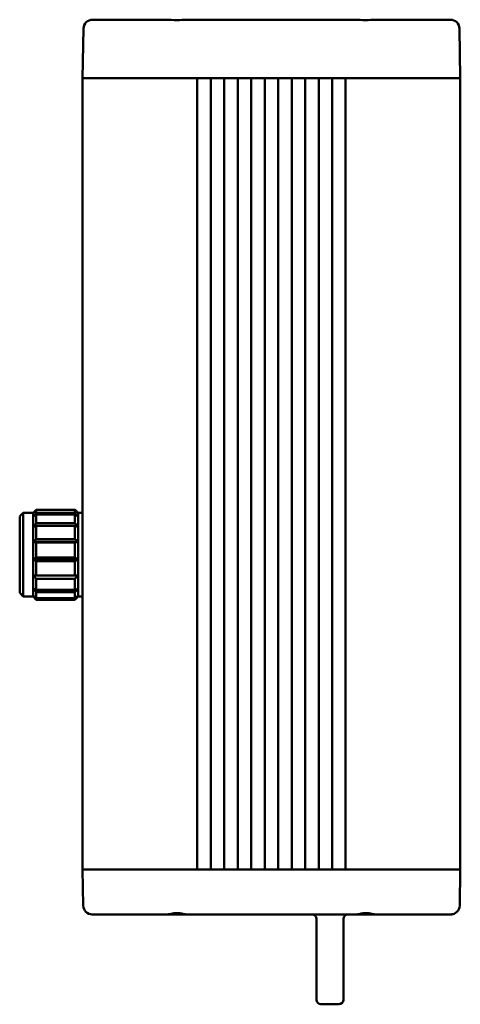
# Model space of a CAD drawing. Header units: millimetres. Extents: x 10 to 634, y 10 to 422.
# Tile 50 of 97: x 359 to 408, y 166 to 275. Entities that reach past the tile are written whole.
import ezdxf

# ---------------------------------------------------------------- set-up
doc = ezdxf.new("R2010")
doc.units = ezdxf.units.MM
doc.header["$LTSCALE"] = 2
doc.layers.add('Visible (ANSI)', color=7, linetype='Continuous', lineweight=50)

msp = doc.modelspace()

# ---------------------------------------------------------------- linework, layer by layer
at = {"layer": 'Visible (ANSI)'}
for p, q in [((367.038, 275.145), (367.189, 275.145)), ((370.804, 275.145), (367.189, 275.145)), ((370.804, 275.145), (371.994, 275.145)), ((375.175, 275.145), (371.994, 275.145)), ((396.175, 275.145), (377.708, 275.145)), ((401.889, 275.145), (398.708, 275.145)), ((401.889, 275.145), (403.078, 275.145)), ((406.694, 275.145), (403.078, 275.145)), ((406.694, 275.145), (406.845, 275.145)), ((366.038, 274.163), (365.941, 268.645)), ((366.172, 274.646), (366.174, 274.649)), ((407.845, 274.163), (407.941, 268.645)), ((365.984, 271.065), (365.984, 271.069)), ((366.504, 268.645), (365.941, 268.645)), ((365.941, 268.645), (365.941, 180.645)), ((366.504, 268.645), (365.941, 268.645)), ((366.504, 268.645), (370.12, 268.645)), ((370.12, 268.645), (366.504, 268.645)), ((371.994, 268.645), (370.12, 268.645)), ((371.994, 268.645), (370.12, 268.645)), ((371.994, 268.645), (378.191, 268.645)), ((401.889, 268.645), (371.994, 268.645)), ((378.691, 180.645), (378.691, 268.645)), ((380.191, 268.645), (380.191, 180.645)), ((380.691, 268.645), (381.191, 268.645)), ((381.691, 268.645), (381.691, 180.645)), ((383.191, 268.645), (383.191, 180.645)), ((383.691, 268.645), (384.191, 268.645)), ((384.691, 268.645), (384.691, 180.645)), ((386.191, 268.645), (386.191, 180.645)), ((386.691, 268.645), (387.191, 268.645)), ((387.691, 268.645), (387.691, 180.645)), ((389.191, 180.645), (389.191, 268.645)), ((390.191, 268.645), (389.691, 268.645)), ((390.691, 180.645), (390.691, 268.645)), ((392.191, 180.645), (392.191, 268.645)), ((393.191, 268.645), (392.691, 268.645)), ((393.691, 180.645), (393.691, 268.645)), ((395.191, 268.645), (395.191, 180.645)), ((395.691, 268.645), (401.889, 268.645)), ((403.763, 268.645), (401.889, 268.645)), ((403.763, 268.645), (401.889, 268.645)), ((403.763, 268.645), (407.378, 268.645)), ((407.378, 268.645), (403.763, 268.645)), ((407.941, 268.645), (407.378, 268.645)), ((407.941, 268.645), (407.378, 268.645)), ((407.941, 268.645), (407.941, 180.645)), ((359.049, 220.002), (359.341, 220.295)), ((359.341, 220.295), (359.341, 210.995)), ((359.341, 220.295), (360.441, 220.295)), ((360.441, 220.295), (360.441, 219.893)), ((360.791, 220.641), (365.091, 220.641)), ((360.791, 220.641), (360.791, 220.29)), ((360.791, 220.29), (365.091, 220.29)), ((360.791, 220.128), (365.091, 220.128)), ((360.791, 220.128), (360.791, 219.137)), ((365.091, 220.641), (365.091, 220.29)), ((365.091, 220.128), (365.091, 219.137)), ((365.441, 220.295), (365.441, 219.893)), ((365.441, 220.295), (365.941, 220.295)), ((359.047, 219.994), (358.941, 219.888)), ((358.941, 219.888), (358.941, 211.395)), ((359.047, 219.994), (359.049, 220.002)), ((360.441, 219.893), (360.441, 218.757)), ((360.791, 219.137), (365.091, 219.137)), ((365.441, 219.893), (365.441, 218.757)), ((360.441, 218.757), (360.441, 217.082)), ((360.791, 218.84), (365.091, 218.84)), ((360.791, 218.84), (360.791, 217.379)), ((365.091, 218.84), (365.091, 217.379)), ((365.441, 218.757), (365.441, 217.082)), ((360.441, 217.082), (360.441, 215.159)), ((360.441, 217.082), (365.441, 217.082)), ((360.791, 217.379), (365.091, 217.379)), ((360.791, 216.999), (365.091, 216.999)), ((360.791, 215.322), (360.791, 216.999)), ((365.091, 216.999), (365.091, 215.322)), ((365.441, 217.082), (365.441, 215.159)), ((360.441, 215.159), (360.441, 213.32)), ((360.441, 215.159), (365.441, 215.159)), ((360.791, 215.322), (365.091, 215.322)), ((360.791, 214.924), (365.091, 214.924)), ((360.791, 213.32), (360.791, 214.924)), ((365.091, 214.924), (365.091, 213.32)), ((365.441, 215.159), (365.441, 213.32)), ((360.791, 213.32), (360.441, 213.32)), ((360.441, 213.32), (360.441, 211.883)), ((360.791, 213.32), (365.091, 213.32)), ((360.791, 212.974), (365.091, 212.974)), ((360.791, 211.721), (360.791, 212.974)), ((365.441, 213.32), (365.091, 213.32)), ((365.091, 212.974), (365.091, 211.721)), ((365.441, 213.32), (365.441, 211.883)), ((358.941, 211.395), (359.341, 210.995)), ((360.441, 211.883), (360.441, 211.097)), ((360.791, 211.721), (365.091, 211.721)), ((360.791, 211.486), (365.091, 211.486)), ((360.791, 210.8), (360.791, 211.486)), ((365.091, 211.486), (365.091, 210.8)), ((365.441, 211.883), (365.441, 211.097)), ((359.341, 210.995), (360.441, 210.995)), ((360.441, 211.097), (360.441, 210.995)), ((360.441, 210.995), (360.791, 210.645)), ((360.791, 210.8), (365.091, 210.8)), ((360.791, 210.717), (365.091, 210.717)), ((360.791, 210.645), (360.791, 210.717)), ((360.791, 210.645), (365.091, 210.645)), ((365.441, 210.995), (365.091, 210.645)), ((365.091, 210.717), (365.091, 210.645)), ((365.441, 211.097), (365.441, 210.995)), ((365.441, 210.995), (365.941, 210.995)), ((365.941, 180.645), (366.504, 180.645)), ((366.504, 180.645), (365.941, 180.645)), ((365.941, 180.645), (366.011, 176.628)), ((366.504, 180.645), (370.12, 180.645)), ((366.504, 180.645), (370.12, 180.645)), ((370.12, 180.645), (371.994, 180.645)), ((370.12, 180.645), (371.994, 180.645)), ((371.994, 180.645), (378.191, 180.645)), ((371.994, 180.645), (401.889, 180.645)), ((380.691, 180.645), (381.191, 180.645)), ((383.691, 180.645), (384.191, 180.645)), ((386.691, 180.645), (387.191, 180.645)), ((390.191, 180.645), (389.691, 180.645)), ((393.191, 180.645), (392.691, 180.645)), ((395.691, 180.645), (401.889, 180.645)), ((401.889, 180.645), (403.763, 180.645)), ((401.889, 180.645), (403.763, 180.645)), ((403.763, 180.645), (407.378, 180.645)), ((403.763, 180.645), (407.378, 180.645)), ((407.378, 180.645), (407.941, 180.645)), ((407.378, 180.645), (407.941, 180.645)), ((407.871, 176.628), (407.941, 180.645)), ((367.173, 175.645), (367.011, 175.645)), ((367.173, 175.645), (370.788, 175.645)), ((371.994, 175.645), (370.788, 175.645)), ((371.994, 175.645), (375.339, 175.645)), ((377.544, 175.645), (375.339, 175.645)), ((375.339, 175.645), (377.544, 175.645)), ((377.544, 175.645), (396.339, 175.645)), ((398.544, 175.645), (396.339, 175.645)), ((396.339, 175.645), (398.544, 175.645)), ((398.544, 175.645), (401.889, 175.645)), ((403.095, 175.645), (401.889, 175.645)), ((403.095, 175.645), (406.71, 175.645)), ((406.871, 175.645), (406.71, 175.645)), ((391.941, 175.145), (391.941, 168.645)), ((394.941, 168.645), (394.941, 175.145)), ((391.941, 166.145), (391.941, 168.645)), ((394.941, 168.645), (394.941, 166.145)), ((394.441, 165.645), (392.441, 165.645))]:
    msp.add_line(p, q, dxfattribs=at)
for centre, radius, start, end in [((367.038, 274.145), 1, 90, 179), ((406.845, 274.145), 1, 1, 90), ((367.011, 176.645), 1, 181, 270), ((406.871, 176.645), 1, 270, 359), ((391.441, 175.145), 0.5, 0, 90), ((395.441, 175.145), 0.5, 90, 180), ((392.441, 166.145), 0.5, 180, 270), ((394.441, 166.145), 0.5, 270, 0)]:
    msp.add_arc(centre, radius, start, end, dxfattribs=at)
for points, knots in [([(375.175, 275.145), (375.584, 275.145), (376.012, 275.097), (376.802, 275.096), (377.165, 275.13), (377.579, 275.144), (377.643, 275.145), (377.708, 275.145)], [0, 0, 0, 0, 0.12846869, 0.12846869, 0.23700961, 0.23700961, 0.25728089, 0.25728089, 0.25728089, 0.25728089]), ([(396.175, 275.145), (396.584, 275.145), (397.012, 275.097), (397.802, 275.096), (398.165, 275.13), (398.579, 275.144), (398.643, 275.145), (398.708, 275.145)], [0, 0, 0, 0, 0.12846869, 0.12846869, 0.23700961, 0.23700961, 0.25728089, 0.25728089, 0.25728089, 0.25728089]), ([(377.544, 175.645), (377.542, 175.645), (377.541, 175.645), (377.482, 175.645), (377.421, 175.652), (377.273, 175.676), (377.186, 175.695), (377.007, 175.73), (376.92, 175.746), (376.777, 175.765), (376.725, 175.771), (376.627, 175.78), (376.582, 175.782), (376.505, 175.785), (376.473, 175.786), (376.41, 175.786), (376.378, 175.785), (376.301, 175.782), (376.256, 175.78), (376.158, 175.771), (376.106, 175.765), (375.963, 175.746), (375.875, 175.73), (375.697, 175.695), (375.61, 175.676), (375.462, 175.652), (375.401, 175.645), (375.342, 175.645), (375.34, 175.645), (375.339, 175.645)], [-0.2531524, -0.2531524, -0.2531524, -0.2531524, -0.25253557, -0.25253557, -0.22616962, -0.22616962, -0.19396833, -0.19396833, -0.16540579, -0.16540579, -0.14940264, -0.14940264, -0.13575551, -0.13575551, -0.12626778, -0.12626778, -0.11678006, -0.11678006, -0.10313293, -0.10313293, -0.08712978, -0.08712978, -0.05856724, -0.05856724, -0.02636595, -0.02636595, 0, 0, 0.00061683, 0.00061683, 0.00061683, 0.00061683]), ([(396.339, 175.645), (396.34, 175.645), (396.342, 175.645), (396.401, 175.645), (396.462, 175.652), (396.61, 175.676), (396.697, 175.695), (396.875, 175.73), (396.963, 175.746), (397.106, 175.765), (397.158, 175.771), (397.256, 175.78), (397.301, 175.782), (397.378, 175.785), (397.41, 175.786), (397.473, 175.786), (397.505, 175.785), (397.582, 175.782), (397.627, 175.78), (397.725, 175.771), (397.777, 175.765), (397.92, 175.746), (398.007, 175.73), (398.186, 175.695), (398.273, 175.676), (398.421, 175.652), (398.482, 175.645), (398.541, 175.645), (398.542, 175.645), (398.544, 175.645)], [-0.00061683, -0.00061683, -0.00061683, -0.00061683, 0, 0, 0.02636595, 0.02636595, 0.05856724, 0.05856724, 0.08712978, 0.08712978, 0.10313293, 0.10313293, 0.11678006, 0.11678006, 0.12626779, 0.12626779, 0.13575551, 0.13575551, 0.14940264, 0.14940264, 0.16540579, 0.16540579, 0.19396833, 0.19396833, 0.22616962, 0.22616962, 0.25253557, 0.25253557, 0.2531524, 0.2531524, 0.2531524, 0.2531524]), ([(407.125, 175.678), (407.127, 175.678), (407.212, 175.701), (407.372, 175.767), (407.508, 175.869), (407.567, 175.927)], [0.16377463, 0.16377463, 0.16377463, 0.16377463, 0.16666667, 0.33333333, 0.49333936, 0.49333936, 0.49333936, 0.49333936])]:
    msp.add_open_spline(points, degree=3, knots=knots, dxfattribs=at)
for points in [[(360.441, 220.295), (360.479, 220.332), (360.554, 220.408), (360.671, 220.523), (360.751, 220.601), (360.791, 220.641)], [(360.791, 220.29), (360.751, 220.245), (360.671, 220.155), (360.554, 220.022), (360.479, 219.936), (360.441, 219.893)], [(360.441, 219.893), (360.479, 219.918), (360.554, 219.969), (360.671, 220.048), (360.751, 220.101), (360.791, 220.128)], [(365.091, 220.641), (365.132, 220.601), (365.212, 220.523), (365.328, 220.408), (365.404, 220.332), (365.441, 220.295)], [(365.441, 219.893), (365.404, 219.936), (365.329, 220.022), (365.212, 220.155), (365.132, 220.245), (365.091, 220.29)], [(365.091, 220.128), (365.132, 220.101), (365.212, 220.048), (365.328, 219.97), (365.404, 219.918), (365.441, 219.893)], [(360.791, 219.137), (360.751, 219.093), (360.671, 219.007), (360.554, 218.88), (360.479, 218.797), (360.441, 218.757)], [(365.441, 218.757), (365.404, 218.797), (365.329, 218.88), (365.212, 219.007), (365.132, 219.093), (365.091, 219.137)], [(360.441, 218.757), (360.479, 218.766), (360.554, 218.784), (360.671, 218.811), (360.751, 218.83), (360.791, 218.84)], [(365.091, 218.84), (365.132, 218.83), (365.212, 218.811), (365.328, 218.784), (365.404, 218.766), (365.441, 218.757)], [(360.791, 217.379), (360.751, 217.345), (360.671, 217.278), (360.554, 217.179), (360.479, 217.114), (360.441, 217.082)], [(360.441, 217.082), (360.479, 217.073), (360.554, 217.055), (360.671, 217.027), (360.751, 217.008), (360.791, 216.999)], [(365.441, 217.082), (365.404, 217.114), (365.329, 217.179), (365.212, 217.278), (365.132, 217.345), (365.091, 217.379)], [(365.091, 216.999), (365.132, 217.008), (365.212, 217.027), (365.328, 217.055), (365.404, 217.073), (365.441, 217.082)], [(360.791, 215.322), (360.751, 215.303), (360.671, 215.266), (360.554, 215.212), (360.479, 215.177), (360.441, 215.159)], [(360.441, 215.159), (360.479, 215.134), (360.554, 215.083), (360.671, 215.004), (360.751, 214.951), (360.791, 214.924)], [(365.441, 215.159), (365.404, 215.177), (365.329, 215.212), (365.212, 215.266), (365.132, 215.303), (365.091, 215.322)], [(365.091, 214.924), (365.132, 214.951), (365.212, 215.004), (365.328, 215.083), (365.404, 215.134), (365.441, 215.159)], [(360.441, 213.32), (360.479, 213.283), (360.554, 213.208), (360.671, 213.092), (360.751, 213.014), (360.791, 212.974)], [(365.091, 212.974), (365.132, 213.014), (365.212, 213.092), (365.328, 213.208), (365.404, 213.283), (365.441, 213.32)], [(360.791, 211.721), (360.751, 211.739), (360.671, 211.776), (360.554, 211.83), (360.479, 211.866), (360.441, 211.883)], [(360.441, 211.883), (360.479, 211.84), (360.554, 211.754), (360.671, 211.622), (360.751, 211.531), (360.791, 211.486)], [(365.441, 211.883), (365.404, 211.866), (365.329, 211.83), (365.212, 211.776), (365.132, 211.739), (365.091, 211.721)], [(365.091, 211.486), (365.132, 211.531), (365.212, 211.621), (365.328, 211.754), (365.404, 211.84), (365.441, 211.883)], [(360.791, 210.8), (360.751, 210.834), (360.671, 210.901), (360.554, 211), (360.479, 211.065), (360.441, 211.097)], [(360.441, 211.097), (360.479, 211.056), (360.554, 210.973), (360.671, 210.846), (360.751, 210.76), (360.791, 210.717)], [(365.441, 211.097), (365.404, 211.065), (365.329, 211), (365.212, 210.901), (365.132, 210.834), (365.091, 210.8)], [(365.091, 210.717), (365.132, 210.76), (365.212, 210.846), (365.328, 210.973), (365.404, 211.056), (365.441, 211.097)], [(406.871, 175.645), (406.929, 175.645), (406.986, 175.65), (407.042, 175.66)], [(407.123, 175.677), (407.096, 175.67), (407.069, 175.665), (407.042, 175.66)], [(407.042, 175.66), (407.042, 175.66), (407.042, 175.66), (407.042, 175.66)], [(407.125, 175.678), (407.125, 175.678), (407.124, 175.677), (407.123, 175.677)]]:
    msp.add_open_spline(points, degree=3, dxfattribs=at)

doc.saveas('drawing.dxf')
